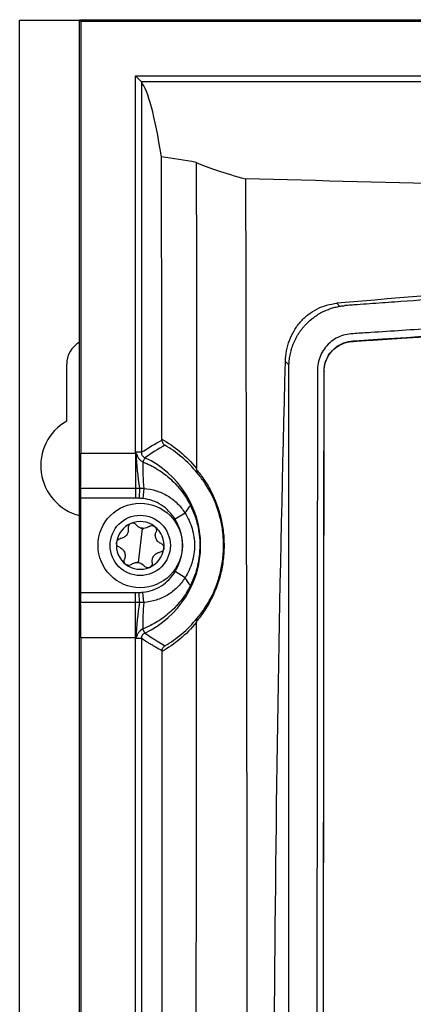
# Model space of a CAD drawing. Header units: millimetres. Extents: x 15458 to 16410, y 10212 to 11278.
# Tile 83 of 139: x 15922 to 15955, y 10792 to 10873. Entities that reach past the tile are written whole.
import ezdxf

# ---------------------------------------------------------------- set-up
doc = ezdxf.new("R2010")
doc.units = ezdxf.units.MM

msp = doc.modelspace()

# ---------------------------------------------------------------- linework, layer by layer
at = {"color": 7, "linetype": 'Continuous', "lineweight": 25}
for p, q in [((15922.047, 10616.108), (15922.047, 10873.108)), ((15922.047, 10873.108), (15927.004, 10873.108)), ((15927.004, 10616.064), (15927.004, 10873.151)), ((15927.135, 10873.021), (15927.004, 10873.151)), ((15927.004, 10873.151), (16105.091, 10873.151)), ((15927.135, 10873.021), (15927.135, 10837.253)), ((15927.135, 10873.021), (16104.96, 10873.021)), ((15931.644, 10837.319), (15931.644, 10868.498)), ((15931.644, 10868.498), (15932.144, 10867.999)), ((15931.644, 10868.498), (16100.451, 10868.498)), ((16099.951, 10867.999), (15932.144, 10867.999)), ((15932.144, 10867.999), (15932.144, 10837.319)), ((15952.157, 10846.709), (15952.157, 10846.672)), ((15944.387, 10844.559), (15944.094, 10844.853)), ((15925.947, 10839.903), (15925.947, 10844.608)), ((15944.386, 10844.446), (15944.387, 10844.559)), ((15944.386, 10747.736), (15944.386, 10844.446)), ((15947.211, 10748.631), (15947.298, 10844.02)), ((15947.298, 10844.042), (15947.298, 10844.02)), ((15932.144, 10837.319), (15931.644, 10837.319)), ((15927.135, 10837.253), (15931.646, 10837.253)), ((15931.646, 10837.253), (15931.646, 10834.342)), ((15932.433, 10836.866), (15932.272, 10836.522)), ((15927.107, 10834.342), (15931.646, 10834.342)), ((15931.646, 10834.342), (15931.646, 10833.511)), ((15931.99, 10834.342), (15931.974, 10833.508)), ((15932.348, 10834.328), (15932.268, 10833.483)), ((15927.1, 10833.511), (15927.1, 10825.705)), ((15931.646, 10833.511), (15927.1, 10833.511)), ((15935.766, 10832.283), (15934.935, 10831.777)), ((15932.222, 10831.022), (15932.047, 10829.608)), ((15932.047, 10829.608), (15931.873, 10828.194)), ((15935.766, 10826.933), (15934.935, 10827.439)), ((15927.1, 10825.705), (15931.646, 10825.705)), ((15931.646, 10824.873), (15931.646, 10825.705)), ((15931.99, 10824.874), (15931.974, 10825.708)), ((15932.348, 10824.888), (15932.268, 10825.732)), ((15931.646, 10824.873), (15927.107, 10824.873)), ((15931.646, 10821.963), (15931.646, 10824.873)), ((15932.433, 10822.35), (15932.272, 10822.694)), ((15927.135, 10821.963), (15927.135, 10667.253)), ((15931.646, 10821.963), (15927.135, 10821.963)), ((15932.144, 10821.897), (15931.644, 10821.897)), ((15931.644, 10667.319), (15931.644, 10821.897)), ((15932.144, 10821.897), (15932.144, 10667.319))]:
    msp.add_line(p, q, dxfattribs=at)
at = {"color": 7, "linetype": 'Continuous', "lineweight": 25, "flags": 128}
msp.add_lwpolyline([(15948.368, 10849.662), (15948.591, 10849.437), (15948.608, 10849.42)], dxfattribs=at)
at = {"color": 7, "linetype": 'Continuous', "lineweight": 25}
for radius in [3.5, 2.5]:
    msp.add_circle((15932.047, 10829.608), radius, dxfattribs=at)
for centre, radius, start, end in [((15928.047, 10844.608), 2.1, 119.79976, 180), ((15928.047, 10836.208), 4.25, 119.61158, 255.78496), ((15953.707, 10837.997), 22.022, 181.99774, 189.55228), ((15950.925, 10836.069), 18.658, 178.60999, 185.35442), ((15929.047, 10829.608), 8.009, 295.00512, 64.99488), ((15937.575, 10831.478), 1.979, 133.34671, 156.0079), ((15932.047, 10829.608), 1.975, 112.96462, 172.96462), ((15932.047, 10829.608), 1.975, 52.96462, 112.96462), ((15932.047, 10829.608), 1.439, 78.31631, 87.61292), ((15932.313, 10831.765), 0.748, 254.00013, 271.9291), ((15932.047, 10829.608), 1.975, 352.96462, 52.96462), ((15932.047, 10829.608), 1.975, 172.96462, 232.96462), ((15932.047, 10829.608), 1.975, 292.96462, 352.96462), ((15932.047, 10829.608), 1.975, 232.96462, 292.96462), ((15932.047, 10829.608), 1.439, 258.31631, 267.61292), ((15931.781, 10827.451), 0.748, 74.00013, 91.9291), ((15937.575, 10827.737), 1.979, 203.9921, 226.65329), ((15953.707, 10821.219), 22.022, 170.44772, 178.00226), ((15950.925, 10823.147), 18.658, 174.64558, 181.39001)]:
    msp.add_arc(centre, radius, start, end, dxfattribs=at)
for centre, major_axis, start_param, end_param in [((15931.705, 9742.302), (0, 1125.977), 6.175814, 6.260854), ((15927.073, 10837.253), (0, 3.5), 3.730624, 4.712389), ((15927.117, 10833.511), (0, 1), 0.589031, 1.570796), ((15927.117, 10825.705), (0, 1), 1.570796, 2.552562), ((15927.073, 10821.963), (0, 3.5), 4.712389, 5.694154)]:
    msp.add_ellipse(centre, major_axis=major_axis, ratio=0.017455, start_param=start_param, end_param=end_param, dxfattribs=at)
for points in [[(15932.144, 10867.999), (15932.144, 10867.999), (15932.144, 10867.999), (15932.144, 10867.999)], [(15936.696, 10861.335), (15935.734, 10861.491), (15934.773, 10861.644), (15933.811, 10861.795)], [(15933.849, 10838.405), (15933.839, 10846.217), (15933.827, 10854.017), (15933.811, 10861.795)], [(15936.696, 10861.335), (15936.709, 10852.903), (15936.718, 10844.452), (15936.721, 10835.982)], [(15947.213, 10750.258), (15947.241, 10781.546), (15947.27, 10812.807), (15947.298, 10844.042)], [(15932.144, 10837.319), (15932.712, 10837.681), (15933.28, 10838.018), (15933.849, 10838.337)], [(15933.849, 10838.337), (15933.849, 10838.36), (15933.849, 10838.383), (15933.849, 10838.405)], [(15931.646, 10837.253), (15931.645, 10837.275), (15931.644, 10837.297), (15931.644, 10837.319)], [(15934.087, 10837.909), (15933.533, 10837.581), (15932.981, 10837.236), (15932.433, 10836.866)], [(15931.646, 10837.253), (15931.664, 10837.245), (15931.681, 10837.237), (15931.698, 10837.229)], [(15936.716, 10835.882), (15936.703, 10835.773), (15936.73, 10835.669), (15936.79, 10835.59)], [(15936.721, 10835.982), (15936.721, 10835.948), (15936.719, 10835.913), (15936.716, 10835.882)], [(15931.646, 10834.342), (15931.761, 10834.342), (15931.876, 10834.342), (15931.99, 10834.342)], [(15931.974, 10833.508), (15931.865, 10833.51), (15931.755, 10833.511), (15931.646, 10833.511)], [(15932.268, 10833.483), (15932.17, 10833.493), (15932.073, 10833.506), (15931.974, 10833.508)], [(15932.107, 10831.045), (15931.947, 10831.091), (15931.814, 10831.187), (15931.72, 10831.309)], [(15932.779, 10831.179), (15932.658, 10831.083), (15932.505, 10831.022), (15932.339, 10831.017)], [(15931.316, 10828.037), (15931.437, 10828.133), (15931.589, 10828.193), (15931.756, 10828.199)], [(15931.987, 10828.17), (15932.148, 10828.124), (15932.281, 10828.029), (15932.375, 10827.906)], [(15931.646, 10825.705), (15931.755, 10825.705), (15931.865, 10825.706), (15931.974, 10825.708)], [(15931.974, 10825.708), (15932.073, 10825.71), (15932.17, 10825.723), (15932.268, 10825.732)], [(15931.99, 10824.874), (15931.876, 10824.873), (15931.761, 10824.873), (15931.646, 10824.873)], [(15936.718, 10823.331), (15936.72, 10823.304), (15936.721, 10823.275), (15936.721, 10823.245)], [(15931.644, 10821.897), (15931.644, 10821.919), (15931.645, 10821.941), (15931.646, 10821.963)], [(15931.698, 10821.987), (15931.681, 10821.978), (15931.664, 10821.971), (15931.646, 10821.963)], [(15933.864, 10820.87), (15933.864, 10821.047), (15933.96, 10821.211), (15934.102, 10821.298)], [(15933.864, 10820.83), (15933.864, 10820.843), (15933.864, 10820.856), (15933.864, 10820.87)]]:
    msp.add_open_spline(points, degree=3, dxfattribs=at)
for points, knots in [([(15936.696, 10861.335), (15937.191, 10861.111), (15937.779, 10860.885), (15939.14, 10860.431), (15939.911, 10860.203), (15940.784, 10859.974)], [0, 0, 0, 0, 0.5, 0.5, 1, 1, 1, 1]), ([(16091.311, 10859.974), (16078.962, 10859.632), (16066.49, 10859.364), (16050.742, 10859.138), (16047.585, 10859.098), (16041.274, 10859.029), (16038.116, 10859.001), (16028.64, 10858.932), (16022.316, 10858.91), (16012.821, 10858.91), (16009.655, 10858.916), (16003.319, 10858.939), (16000.15, 10858.956), (15990.668, 10859.025), (15984.372, 10859.094), (15965.562, 10859.365), (15953.122, 10859.632), (15940.784, 10859.974)], [0, 0, 0, 0, 0.25, 0.25, 0.3125, 0.3125, 0.375, 0.375, 0.5, 0.5, 0.5625, 0.5625, 0.625, 0.625, 0.75, 0.75, 1, 1, 1, 1]), ([(15940.784, 10859.974), (15940.795, 10854.888), (15940.808, 10849.801), (15940.828, 10839.624), (15940.838, 10834.533), (15940.866, 10819.257), (15940.881, 10809.065), (15940.903, 10788.674), (15940.908, 10778.479), (15940.911, 10758.088), (15940.906, 10747.893), (15940.901, 10737.698)], [0, 0, 0, 0, 0.125, 0.125, 0.25, 0.25, 0.5, 0.5, 0.75, 0.75, 1, 1, 1, 1]), ([(16083.727, 10849.662), (16072.609, 10850.646), (16061.402, 10851.386), (16047.285, 10852.005), (16044.456, 10852.114), (16038.788, 10852.3), (16035.946, 10852.378), (16027.421, 10852.564), (16021.739, 10852.627), (16010.378, 10852.627), (16004.699, 10852.565), (15993.344, 10852.317), (15987.662, 10852.13), (15970.702, 10851.387), (15959.487, 10850.646), (15948.368, 10849.662)], [0, 0, 0, 0, 0.25, 0.25, 0.3125, 0.3125, 0.375, 0.375, 0.5, 0.5, 0.625, 0.625, 0.75, 0.75, 1, 1, 1, 1]), ([(16083.087, 10849.468), (16082.915, 10849.482), (16082.741, 10849.494), (16082.396, 10849.52), (16082.223, 10849.533), (16081.705, 10849.572), (16081.36, 10849.597), (16080.322, 10849.672), (16079.63, 10849.721), (16077.554, 10849.866), (16076.168, 10849.96), (16072.008, 10850.233), (16069.23, 10850.402), (16060.88, 10850.871), (16055.3, 10851.132), (16038.524, 10851.761), (16027.283, 10851.972), (16010.428, 10851.972), (16004.808, 10851.919), (15993.59, 10851.709), (15987.988, 10851.551), (15976.8, 10851.132), (15971.215, 10850.871), (15962.865, 10850.402), (15960.087, 10850.233), (15955.927, 10849.96), (15954.541, 10849.866), (15952.465, 10849.719), (15951.773, 10849.67), (15950.736, 10849.595), (15950.217, 10849.557), (15949.699, 10849.519), (15949.353, 10849.494), (15949.18, 10849.482), (15949.008, 10849.468)], [0, 0, 0, 0, 0.003906, 0.003906, 0.007812, 0.007812, 0.015625, 0.015625, 0.03125, 0.03125, 0.0625, 0.0625, 0.125, 0.125, 0.25, 0.25, 0.5, 0.5, 0.625, 0.625, 0.75, 0.75, 0.875, 0.875, 0.9375, 0.9375, 0.96875, 0.96875, 0.984375, 0.984375, 0.992187, 0.996094, 0.996094, 1, 1, 1, 1]), ([(15944.094, 10844.853), (15944.11, 10845.448), (15944.218, 10846.028), (15944.53, 10846.866), (15944.656, 10847.132), (15944.953, 10847.637), (15945.125, 10847.878), (15945.515, 10848.326), (15945.727, 10848.528), (15946.186, 10848.889), (15946.435, 10849.049), (15946.957, 10849.315), (15947.228, 10849.422), (15947.786, 10849.582), (15948.076, 10849.636), (15948.368, 10849.662)], [0, 0, 0, 0, 0.25, 0.25, 0.375, 0.375, 0.5, 0.5, 0.625, 0.625, 0.75, 0.75, 0.875, 0.875, 1, 1, 1, 1]), ([(15944.387, 10844.559), (15944.39, 10844.636), (15944.396, 10844.792), (15944.419, 10845.026), (15944.453, 10845.262), (15944.498, 10845.498), (15944.556, 10845.735), (15944.626, 10845.972), (15944.709, 10846.208), (15944.805, 10846.443), (15944.914, 10846.676), (15945.036, 10846.905), (15945.171, 10847.131), (15945.32, 10847.352), (15945.482, 10847.568), (15945.78, 10847.924), (15946.271, 10848.393), (15946.823, 10848.765), (15947.247, 10848.985), (15947.515, 10849.106), (15947.834, 10849.227), (15948.204, 10849.341), (15948.468, 10849.392), (15948.608, 10849.42)], [0, 0, 0, 0, 0.032982, 0.066342, 0.100093, 0.134247, 0.168816, 0.203811, 0.239243, 0.275122, 0.311459, 0.348263, 0.385543, 0.423309, 0.461569, 0.500332, 0.621254, 0.749985, 0.785733, 0.828608, 0.87861, 0.935741, 1, 1, 1, 1]), ([(16085.443, 10746.598), (16085.457, 10747.042), (16085.438, 10747.486), (16085.432, 10748.373), (16085.434, 10748.817), (16085.432, 10750.148), (16085.432, 10751.035), (16085.429, 10753.697), (16085.427, 10755.472), (16085.422, 10760.796), (16085.419, 10764.345), (16085.41, 10774.994), (16085.404, 10782.093), (16085.383, 10803.389), (16085.369, 10817.58), (16085.356, 10833.533), (16085.354, 10835.305), (16085.351, 10837.963), (16085.35, 10838.849), (16085.349, 10840.621), (16085.348, 10841.507), (16085.341, 10842.835), (16085.339, 10843.278), (16085.344, 10843.942), (16085.351, 10844.165), (16085.324, 10844.604), (16085.285, 10844.821), (16085.151, 10845.246), (16085.061, 10845.446), (16084.839, 10845.825), (16084.705, 10846.005), (16084.259, 10846.487), (16083.89, 10846.742), (16083.289, 10846.993), (16083.078, 10847.056), (16082.65, 10847.131), (16082.431, 10847.142), (16081.779, 10847.182), (16081.344, 10847.21), (16080.038, 10847.298), (16079.167, 10847.359), (16076.552, 10847.53), (16074.805, 10847.637), (16071.307, 10847.843), (16069.555, 10847.941), (16064.292, 10848.222), (16060.774, 10848.391), (16050.198, 10848.841), (16043.116, 10849.068), (16028.925, 10849.366), (16021.813, 10849.436), (16007.597, 10849.416), (16000.488, 10849.324), (15986.303, 10848.986), (15979.228, 10848.743), (15968.662, 10848.266), (15965.149, 10848.088), (15959.894, 10847.793), (15958.145, 10847.69), (15954.653, 10847.47), (15952.91, 10847.352), (15950.734, 10847.209), (15950.299, 10847.181), (15949.646, 10847.14), (15949.428, 10847.127), (15949.003, 10847.051), (15948.795, 10846.991), (15948.392, 10846.822), (15948.2, 10846.715), (15947.845, 10846.463), (15947.679, 10846.316), (15947.384, 10845.989), (15947.255, 10845.811), (15947.036, 10845.428), (15946.946, 10845.223), (15946.815, 10844.803), (15946.773, 10844.585), (15946.749, 10844.252), (15946.748, 10844.141), (15946.749, 10843.918), (15946.749, 10843.807), (15946.751, 10843.25), (15946.75, 10842.805), (15946.746, 10841.469), (15946.746, 10840.578), (15946.742, 10836.124), (15946.738, 10832.56), (15946.722, 10814.735), (15946.709, 10800.462), (15946.689, 10779.047), (15946.682, 10771.908), (15946.673, 10761.2), (15946.669, 10757.631), (15946.664, 10752.277), (15946.662, 10750.493), (15946.661, 10748.262), (15946.66, 10747.816), (15946.659, 10747.147), (15946.66, 10746.924), (15946.658, 10746.478), (15946.667, 10746.256), (15946.717, 10745.818), (15946.757, 10745.602), (15946.864, 10745.174), (15946.932, 10744.961), (15947.178, 10744.345), (15947.393, 10743.964), (15947.672, 10743.62)], [0, 0, 0, 0, 0.003906, 0.003906, 0.007812, 0.007812, 0.015625, 0.015625, 0.03125, 0.03125, 0.0625, 0.0625, 0.125, 0.125, 0.25, 0.25, 0.265625, 0.265625, 0.273438, 0.273438, 0.28125, 0.28125, 0.285156, 0.285156, 0.287109, 0.287109, 0.289063, 0.289063, 0.291016, 0.291016, 0.292969, 0.292969, 0.296875, 0.296875, 0.298828, 0.298828, 0.300781, 0.300781, 0.304688, 0.304688, 0.3125, 0.3125, 0.328125, 0.328125, 0.34375, 0.34375, 0.375, 0.375, 0.4375, 0.4375, 0.5, 0.5, 0.5625, 0.5625, 0.625, 0.625, 0.65625, 0.65625, 0.671875, 0.671875, 0.6875, 0.6875, 0.691406, 0.691406, 0.693359, 0.693359, 0.695313, 0.695313, 0.697266, 0.697266, 0.699219, 0.699219, 0.701172, 0.701172, 0.703125, 0.703125, 0.705078, 0.705078, 0.706055, 0.706055, 0.707031, 0.707031, 0.710938, 0.710938, 0.71875, 0.71875, 0.75, 0.75, 0.875, 0.875, 0.9375, 0.9375, 0.96875, 0.96875, 0.984375, 0.984375, 0.988281, 0.988281, 0.990234, 0.990234, 0.992188, 0.992188, 0.994141, 0.994141, 0.996094, 0.996094, 1, 1, 1, 1]), ([(15948.608, 10849.42), (15948.652, 10849.427), (15948.739, 10849.441), (15948.873, 10849.457), (15948.963, 10849.465), (15949.008, 10849.468)], [0, 0, 0, 0, 0.3381801, 0.6709904, 1, 1, 1, 1]), ([(15952.157, 10846.709), (15962.682, 10847.407), (15973.288, 10847.938), (15989.316, 10848.47), (15994.669, 10848.604), (16005.382, 10848.782), (16010.745, 10848.826), (16018.798, 10848.825), (16021.484, 10848.814), (16026.844, 10848.769), (16029.521, 10848.735), (16037.541, 10848.601), (16042.873, 10848.468), (16058.83, 10847.936), (16069.412, 10847.407), (16079.938, 10846.709)], [0, 0, 0, 0, 0.25, 0.25, 0.375, 0.375, 0.5, 0.5, 0.5625, 0.5625, 0.625, 0.625, 0.75, 0.75, 1, 1, 1, 1]), ([(15952.157, 10846.672), (15973.43, 10848.012), (15994.74, 10848.682), (16026.711, 10848.682), (16037.365, 10848.515), (16058.659, 10847.845), (16069.301, 10847.342), (16079.938, 10846.672)], [0, 0, 0, 0, 0.5, 0.5, 0.75, 0.75, 1, 1, 1, 1]), ([(15947.298, 10844.042), (15947.299, 10844.308), (15947.341, 10844.567), (15947.507, 10845.073), (15947.628, 10845.307), (15947.942, 10845.733), (15948.13, 10845.918), (15948.45, 10846.147), (15948.563, 10846.216), (15948.795, 10846.332), (15948.916, 10846.381), (15949.163, 10846.461), (15949.291, 10846.491), (15949.549, 10846.531), (15949.679, 10846.538), (15950.07, 10846.565), (15950.331, 10846.583), (15951.113, 10846.637), (15951.635, 10846.673), (15952.157, 10846.709)], [0, 0, 0, 0, 0.125, 0.125, 0.25, 0.25, 0.375, 0.375, 0.4375, 0.4375, 0.5, 0.5, 0.5625, 0.5625, 0.625, 0.625, 0.75, 0.75, 1, 1, 1, 1]), ([(15947.298, 10844.02), (15947.299, 10844.285), (15947.34, 10844.542), (15947.503, 10845.043), (15947.623, 10845.277), (15947.856, 10845.595), (15947.942, 10845.695), (15948.128, 10845.879), (15948.227, 10845.964), (15948.44, 10846.117), (15948.554, 10846.186), (15948.787, 10846.303), (15948.908, 10846.353), (15949.157, 10846.432), (15949.286, 10846.463), (15949.546, 10846.503), (15949.676, 10846.509), (15950.068, 10846.535), (15950.851, 10846.586), (15951.635, 10846.638), (15952.157, 10846.672)], [0, 0, 0, 0, 0.125, 0.125, 0.25, 0.25, 0.3125, 0.3125, 0.375, 0.375, 0.4375, 0.4375, 0.5, 0.5, 0.5625, 0.5625, 0.625, 0.625, 0.75, 1, 1, 1, 1]), ([(15943.298, 10737.956), (15943.198, 10746.87), (15943.139, 10755.786), (15943.104, 10773.61), (15943.128, 10782.52), (15943.325, 10809.245), (15943.623, 10827.053), (15944.094, 10844.853)], [0, 0, 0, 0, 0.25, 0.25, 0.5, 0.5, 1, 1, 1, 1]), ([(15933.849, 10838.337), (15933.848, 10838.249), (15933.872, 10838.163), (15933.955, 10838.015), (15934.016, 10837.952), (15934.087, 10837.909)], [0, 0, 0, 0, 0.5, 0.5, 1, 1, 1, 1]), ([(15933.849, 10838.405), (15934.359, 10838.117), (15934.857, 10837.778), (15935.822, 10836.977), (15936.285, 10836.518), (15936.721, 10835.982)], [0, 0, 0, 0, 0.5, 0.5, 1, 1, 1, 1]), ([(15932.144, 10837.319), (15932.144, 10837.223), (15932.171, 10837.13), (15932.272, 10836.971), (15932.346, 10836.906), (15932.433, 10836.866)], [0, 0, 0, 0, 0.5, 0.5, 1, 1, 1, 1]), ([(15936.79, 10835.59), (15936.379, 10836.103), (15935.943, 10836.542), (15935.035, 10837.309), (15934.566, 10837.633), (15934.087, 10837.909)], [0, 0, 0, 0, 0.5, 0.5, 1, 1, 1, 1]), ([(15931.698, 10837.229), (15931.734, 10837.212), (15931.75, 10837.172), (15931.778, 10837.098), (15931.791, 10837.061), (15931.835, 10836.951), (15931.872, 10836.882), (15931.961, 10836.755), (15932.016, 10836.696), (15932.135, 10836.597), (15932.2, 10836.555), (15932.272, 10836.522)], [0, 0, 0, 0, 0.125, 0.125, 0.25, 0.25, 0.5, 0.5, 0.75, 0.75, 1, 1, 1, 1]), ([(15932.272, 10836.522), (15932.695, 10836.354), (15933.102, 10836.15), (15933.88, 10835.667), (15934.242, 10835.393), (15934.915, 10834.781), (15935.226, 10834.441), (15935.636, 10833.898), (15935.764, 10833.71), (15936.004, 10833.322), (15936.115, 10833.122), (15936.216, 10832.918)], [0, 0, 0, 0, 0.25, 0.25, 0.5, 0.5, 0.75, 0.75, 0.875, 0.875, 1, 1, 1, 1]), ([(15936.716, 10835.882), (15936.905, 10835.664), (15937.112, 10835.401), (15937.556, 10834.751), (15937.788, 10834.368), (15938.076, 10833.774), (15938.134, 10833.65), (15938.248, 10833.387), (15938.305, 10833.248), (15938.47, 10832.815), (15938.574, 10832.502), (15938.713, 10831.983), (15938.757, 10831.801), (15938.835, 10831.423), (15938.87, 10831.228), (15938.928, 10830.824), (15938.953, 10830.613), (15938.987, 10830.185), (15938.997, 10829.969), (15939.004, 10829.532), (15939, 10829.31), (15938.976, 10828.867), (15938.957, 10828.65), (15938.906, 10828.223), (15938.874, 10828.012), (15938.799, 10827.609), (15938.757, 10827.416), (15938.665, 10827.045), (15938.615, 10826.866), (15938.508, 10826.523), (15938.452, 10826.358), (15938.279, 10825.89), (15938.158, 10825.61), (15937.913, 10825.1), (15937.791, 10824.874), (15937.553, 10824.468), (15937.437, 10824.287), (15937.104, 10823.798), (15936.899, 10823.541), (15936.718, 10823.331)], [0, 0, 0, 0, 0.125, 0.125, 0.25, 0.25, 0.28125, 0.28125, 0.3125, 0.3125, 0.375, 0.375, 0.40625, 0.40625, 0.4375, 0.4375, 0.46875, 0.46875, 0.5, 0.5, 0.53125, 0.53125, 0.5625, 0.5625, 0.59375, 0.59375, 0.625, 0.625, 0.65625, 0.65625, 0.6875, 0.6875, 0.75, 0.75, 0.8125, 0.8125, 0.875, 0.875, 1, 1, 1, 1]), ([(15936.793, 10823.613), (15936.962, 10823.807), (15937.153, 10824.047), (15937.466, 10824.504), (15937.575, 10824.674), (15937.799, 10825.055), (15937.914, 10825.267), (15938.147, 10825.749), (15938.262, 10826.014), (15938.428, 10826.459), (15938.482, 10826.617), (15938.585, 10826.946), (15938.634, 10827.117), (15938.723, 10827.475), (15938.764, 10827.661), (15938.837, 10828.052), (15938.869, 10828.258), (15938.92, 10828.674), (15938.938, 10828.886), (15938.961, 10829.319), (15938.965, 10829.536), (15938.958, 10829.963), (15938.947, 10830.174), (15938.912, 10830.591), (15938.888, 10830.795), (15938.801, 10831.381), (15938.721, 10831.748), (15938.542, 10832.408), (15938.442, 10832.706), (15938.231, 10833.254), (15938.121, 10833.501), (15937.794, 10834.171), (15937.575, 10834.531), (15937.16, 10835.14), (15936.966, 10835.385), (15936.79, 10835.59)], [0, 0, 0, 0, 0.125, 0.125, 0.1875, 0.1875, 0.25, 0.25, 0.3125, 0.3125, 0.34375, 0.34375, 0.375, 0.375, 0.40625, 0.40625, 0.4375, 0.4375, 0.46875, 0.46875, 0.5, 0.5, 0.53125, 0.53125, 0.5625, 0.5625, 0.625, 0.625, 0.6875, 0.6875, 0.75, 0.75, 0.875, 0.875, 1, 1, 1, 1]), ([(15931.99, 10834.342), (15932.05, 10834.343), (15932.11, 10834.342), (15932.199, 10834.34), (15932.229, 10834.339), (15932.288, 10834.334), (15932.318, 10834.331), (15932.348, 10834.328)], [0, 0, 0, 0, 0.5, 0.5, 0.75, 0.75, 1, 1, 1, 1]), ([(15932.348, 10834.328), (15932.695, 10834.303), (15933.033, 10834.239), (15933.689, 10834.035), (15934.009, 10833.893), (15934.598, 10833.541), (15934.871, 10833.331), (15935.365, 10832.845), (15935.581, 10832.577), (15935.766, 10832.283)], [0, 0, 0, 0, 0.25, 0.25, 0.5, 0.5, 0.75, 0.75, 1, 1, 1, 1]), ([(15934.935, 10831.777), (15934.791, 10832.013), (15934.625, 10832.23), (15934.244, 10832.626), (15934.032, 10832.802), (15933.575, 10833.098), (15933.324, 10833.22), (15932.809, 10833.399), (15932.543, 10833.457), (15932.268, 10833.483)], [0, 0, 0, 0, 0.25, 0.25, 0.5, 0.5, 0.75, 0.75, 1, 1, 1, 1]), ([(15936.216, 10832.918), (15936.343, 10832.66), (15936.455, 10832.397), (15936.649, 10831.858), (15936.73, 10831.582), (15936.86, 10831.026), (15936.909, 10830.745), (15936.975, 10830.177), (15936.991, 10829.889), (15936.991, 10829.318), (15936.974, 10829.034), (15936.909, 10828.468), (15936.859, 10828.184), (15936.663, 10827.348), (15936.471, 10826.813), (15936.216, 10826.298)], [0, 0, 0, 0, 0.125, 0.125, 0.25, 0.25, 0.375, 0.375, 0.5, 0.5, 0.625, 0.625, 0.75, 0.75, 1, 1, 1, 1]), ([(15934.935, 10827.439), (15935.135, 10827.767), (15935.29, 10828.118), (15935.45, 10828.666), (15935.492, 10828.854), (15935.546, 10829.233), (15935.573, 10829.611), (15935.546, 10829.989), (15935.49, 10830.368), (15935.449, 10830.556), (15935.288, 10831.103), (15935.134, 10831.449), (15934.935, 10831.777)], [0, 0, 0, 0, 0.25, 0.25, 0.375, 0.375, 0.5, 0.625, 0.625, 0.75, 0.75, 1, 1, 1, 1]), ([(15935.766, 10832.283), (15936.02, 10831.882), (15936.214, 10831.456), (15936.416, 10830.779), (15936.468, 10830.546), (15936.537, 10830.08), (15936.554, 10829.847), (15936.555, 10829.144), (15936.484, 10828.668), (15936.217, 10827.768), (15936.02, 10827.334), (15935.766, 10826.933)], [0, 0, 0, 0, 0.25, 0.25, 0.375, 0.375, 0.5, 0.5, 0.75, 0.75, 1, 1, 1, 1]), ([(15931.053, 10831.027), (15931.067, 10830.932), (15931.063, 10830.835), (15931.016, 10830.642), (15930.971, 10830.547), (15930.848, 10830.385), (15930.77, 10830.316), (15930.597, 10830.218), (15930.504, 10830.187), (15930.41, 10830.175)], [0, 0, 0, 0, 0.25, 0.25, 0.5, 0.5, 0.75, 0.75, 1, 1, 1, 1]), ([(15931.277, 10831.426), (15931.198, 10831.393), (15931.133, 10831.333), (15931.054, 10831.187), (15931.041, 10831.105), (15931.053, 10831.027)], [0, 0, 0, 0, 0.5, 0.5, 1, 1, 1, 1]), ([(15931.72, 10831.309), (15931.672, 10831.372), (15931.603, 10831.42), (15931.445, 10831.464), (15931.356, 10831.46), (15931.277, 10831.426)], [0, 0, 0, 0, 0.5, 0.5, 1, 1, 1, 1]), ([(15932.779, 10831.179), (15932.841, 10831.228), (15932.918, 10831.257), (15933.083, 10831.262), (15933.168, 10831.236), (15933.237, 10831.184)], [0, 0, 0, 0, 0.5, 0.5, 1, 1, 1, 1]), ([(15933.237, 10831.184), (15933.305, 10831.133), (15933.353, 10831.059), (15933.394, 10830.898), (15933.387, 10830.815), (15933.357, 10830.742)], [0, 0, 0, 0, 0.5, 0.5, 1, 1, 1, 1]), ([(15930.087, 10829.85), (15930.098, 10829.935), (15930.138, 10830.014), (15930.256, 10830.129), (15930.332, 10830.165), (15930.41, 10830.175)], [0, 0, 0, 0, 0.5, 0.5, 1, 1, 1, 1]), ([(15933.774, 10829.76), (15933.685, 10829.795), (15933.602, 10829.847), (15933.459, 10829.984), (15933.399, 10830.07), (15933.32, 10830.258), (15933.3, 10830.36), (15933.301, 10830.559), (15933.321, 10830.654), (15933.357, 10830.742)], [0, 0, 0, 0, 0.25, 0.25, 0.5, 0.5, 0.75, 0.75, 1, 1, 1, 1]), ([(15930.321, 10829.456), (15930.248, 10829.485), (15930.183, 10829.538), (15930.097, 10829.678), (15930.077, 10829.765), (15930.087, 10829.85)], [0, 0, 0, 0, 0.5, 0.5, 1, 1, 1, 1]), ([(15930.321, 10829.456), (15930.41, 10829.421), (15930.492, 10829.369), (15930.636, 10829.231), (15930.695, 10829.146), (15930.775, 10828.958), (15930.795, 10828.855), (15930.794, 10828.657), (15930.774, 10828.561), (15930.737, 10828.473)], [0, 0, 0, 0, 0.25, 0.25, 0.5, 0.5, 0.75, 0.75, 1, 1, 1, 1]), ([(15934.007, 10829.366), (15933.997, 10829.281), (15933.957, 10829.202), (15933.839, 10829.086), (15933.763, 10829.051), (15933.685, 10829.041)], [0, 0, 0, 0, 0.5, 0.5, 1, 1, 1, 1]), ([(15933.774, 10829.76), (15933.847, 10829.731), (15933.911, 10829.678), (15933.998, 10829.538), (15934.018, 10829.451), (15934.007, 10829.366)], [0, 0, 0, 0, 0.5, 0.5, 1, 1, 1, 1]), ([(15930.858, 10828.031), (15930.789, 10828.083), (15930.741, 10828.157), (15930.7, 10828.317), (15930.707, 10828.4), (15930.737, 10828.473)], [0, 0, 0, 0, 0.5, 0.5, 1, 1, 1, 1]), ([(15933.042, 10828.189), (15933.028, 10828.283), (15933.032, 10828.381), (15933.079, 10828.573), (15933.123, 10828.668), (15933.246, 10828.831), (15933.325, 10828.9), (15933.497, 10828.998), (15933.59, 10829.028), (15933.685, 10829.041)], [0, 0, 0, 0, 0.25, 0.25, 0.5, 0.5, 0.75, 0.75, 1, 1, 1, 1]), ([(15931.316, 10828.037), (15931.254, 10827.988), (15931.176, 10827.958), (15931.011, 10827.954), (15930.926, 10827.98), (15930.858, 10828.031)], [0, 0, 0, 0, 0.5, 0.5, 1, 1, 1, 1]), ([(15932.818, 10827.789), (15932.739, 10827.756), (15932.651, 10827.751), (15932.491, 10827.796), (15932.423, 10827.844), (15932.375, 10827.906)], [0, 0, 0, 0, 0.5, 0.5, 1, 1, 1, 1]), ([(15933.042, 10828.189), (15933.054, 10828.111), (15933.04, 10828.029), (15932.962, 10827.883), (15932.897, 10827.823), (15932.818, 10827.789)], [0, 0, 0, 0, 0.5, 0.5, 1, 1, 1, 1]), ([(15932.268, 10825.732), (15932.543, 10825.758), (15932.811, 10825.817), (15933.333, 10825.999), (15933.577, 10826.119), (15934.034, 10826.415), (15934.248, 10826.593), (15934.626, 10826.986), (15934.791, 10827.203), (15934.935, 10827.439)], [0, 0, 0, 0, 0.25, 0.25, 0.5, 0.5, 0.75, 0.75, 1, 1, 1, 1]), ([(15935.766, 10826.933), (15935.581, 10826.639), (15935.366, 10826.372), (15934.877, 10825.891), (15934.6, 10825.676), (15934.012, 10825.324), (15933.698, 10825.183), (15933.035, 10824.976), (15932.695, 10824.913), (15932.348, 10824.888)], [0, 0, 0, 0, 0.25, 0.25, 0.5, 0.5, 0.75, 0.75, 1, 1, 1, 1]), ([(15936.216, 10826.298), (15936.013, 10825.888), (15935.773, 10825.5), (15935.225, 10824.774), (15934.915, 10824.434), (15934.243, 10823.823), (15933.879, 10823.549), (15933.102, 10823.066), (15932.695, 10822.862), (15932.272, 10822.694)], [0, 0, 0, 0, 0.25, 0.25, 0.5, 0.5, 0.75, 0.75, 1, 1, 1, 1]), ([(15932.348, 10824.888), (15932.318, 10824.885), (15932.288, 10824.882), (15932.229, 10824.877), (15932.199, 10824.876), (15932.11, 10824.873), (15932.05, 10824.873), (15931.99, 10824.874)], [0, 0, 0, 0, 0.25, 0.25, 0.5, 0.5, 1, 1, 1, 1]), ([(15934.102, 10821.298), (15934.575, 10821.572), (15935.041, 10821.895), (15935.944, 10822.658), (15936.382, 10823.098), (15936.793, 10823.613)], [0, 0, 0, 0, 0.5, 0.5, 1, 1, 1, 1]), ([(15936.718, 10823.331), (15936.713, 10823.384), (15936.717, 10823.434), (15936.743, 10823.529), (15936.765, 10823.574), (15936.793, 10823.613)], [0, 0, 0, 0, 0.5, 0.5, 1, 1, 1, 1]), ([(15932.272, 10822.694), (15932.129, 10822.628), (15932.007, 10822.524), (15931.872, 10822.334), (15931.835, 10822.263), (15931.791, 10822.154), (15931.778, 10822.117), (15931.75, 10822.044), (15931.734, 10822.004), (15931.698, 10821.987)], [0, 0, 0, 0, 0.5, 0.5, 0.75, 0.75, 0.875, 0.875, 1, 1, 1, 1]), ([(15936.721, 10823.245), (15936.285, 10822.709), (15935.822, 10822.25), (15934.863, 10821.453), (15934.367, 10821.115), (15933.864, 10820.83)], [0, 0, 0, 0, 0.5, 0.5, 1, 1, 1, 1]), ([(15936.357, 10679.268), (15936.381, 10684.449), (15936.435, 10696.125), (15936.505, 10714.504), (15936.571, 10734.334), (15936.622, 10753.329), (15936.662, 10771.446), (15936.692, 10788.673), (15936.714, 10805.949), (15936.719, 10817.479), (15936.721, 10823.245)], [0, 0, 0, 0, 0.110354, 0.248657, 0.386738, 0.52504, 0.643499, 0.761957, 0.880979, 1, 1, 1, 1]), ([(15932.433, 10822.35), (15932.346, 10822.31), (15932.273, 10822.245), (15932.172, 10822.086), (15932.144, 10821.992), (15932.144, 10821.897)], [0, 0, 0, 0, 0.5, 0.5, 1, 1, 1, 1]), ([(15933.864, 10820.87), (15933.683, 10820.971), (15933.502, 10821.075), (15933.321, 10821.18), (15933.214, 10821.243), (15933.107, 10821.306), (15933, 10821.37), (15932.908, 10821.425), (15932.816, 10821.48), (15932.724, 10821.536), (15932.531, 10821.653), (15932.337, 10821.774), (15932.144, 10821.897)], [0.00000269, 0.00000269, 0.00000269, 0.00000269, 0.03113141, 0.03113141, 0.03113141, 0.04953849, 0.04953849, 0.04953849, 0.06532439, 0.06532439, 0.06532439, 0.09856967, 0.09856967, 0.09856967, 0.09856967]), ([(15932.433, 10822.35), (15932.619, 10822.224), (15932.807, 10822.1), (15932.994, 10821.98), (15933.083, 10821.922), (15933.173, 10821.866), (15933.262, 10821.81), (15933.366, 10821.744), (15933.47, 10821.679), (15933.574, 10821.615), (15933.75, 10821.508), (15933.926, 10821.402), (15934.102, 10821.298)], [0.00049138, 0.00049138, 0.00049138, 0.00049138, 0.03373643, 0.03373643, 0.03373643, 0.04952225, 0.04952225, 0.04952225, 0.06792922, 0.06792922, 0.06792922, 0.09890747, 0.09890747, 0.09890747, 0.09890747]), ([(15933.534, 10668.159), (15933.59, 10679.379), (15933.639, 10690.713), (15933.733, 10716.21), (15933.775, 10730.417), (15933.835, 10758.984), (15933.855, 10773.343), (15933.87, 10798.755), (15933.87, 10809.798), (15933.864, 10820.83)], [2.8627155, 2.8627155, 2.8627155, 2.8627155, 2.9332665, 2.9332665, 3.0202462, 3.0202462, 3.107226, 3.107226, 3.1739441, 3.1739441, 3.1739441, 3.1739441])]:
    msp.add_open_spline(points, degree=3, knots=knots, dxfattribs=at)

doc.saveas('drawing.dxf')
